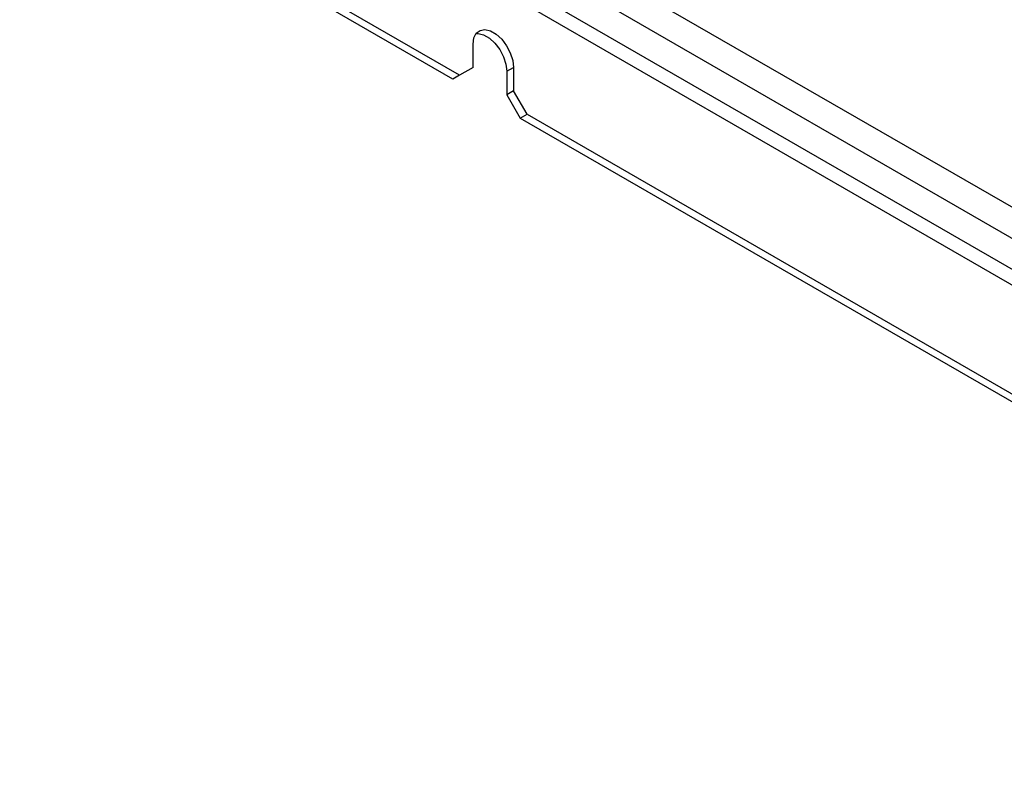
# Model space of a CAD drawing. Header units: millimetres. Extents: x 5 to 414, y 6 to 290.
# Tile 25 of 45: x 323 to 354, y 132 to 156. Entities that reach past the tile are written whole.
import ezdxf

# ---------------------------------------------------------------- set-up
doc = ezdxf.new("R2010")
doc.units = ezdxf.units.MM

msp = doc.modelspace()

# ---------------------------------------------------------------- linework, layer by layer
at = {"color": 7, "linetype": 'Continuous', "lineweight": 25}
for p, q in [((324.7376, 166.8128), (382.7911, 133.2993)), ((324.3134, 166.078), (382.3668, 132.5644)), ((381.5183, 132.0746), (323.4649, 165.5881)), ((323.2527, 165.2207), (381.3062, 131.7072)), ((336.8645, 153.6884), (328.3792, 158.5868)), ((337.0767, 153.8108), (328.5914, 158.7093)), ((337.5009, 154.0559), (337.5009, 154.7907)), ((337.0767, 153.8108), (336.8645, 153.6884)), ((337.5009, 154.0559), (337.0767, 153.8108)), ((338.5616, 153.9335), (338.7737, 154.056)), ((338.5616, 153.9335), (338.5616, 153.1986)), ((338.7737, 154.056), (338.7737, 153.3211)), ((338.7737, 153.3211), (338.5616, 153.1986)), ((338.5616, 153.1986), (338.9858, 152.4638)), ((339.198, 152.5862), (338.7737, 153.3211)), ((338.9858, 152.4638), (339.198, 152.5862)), ((339.198, 152.5862), (365.3609, 137.4827)), ((338.9858, 152.4638), (365.1488, 137.3602))]:
    msp.add_line(p, q, dxfattribs=at)
at = {"color": 7, "linetype": 'Continuous', "lineweight": 25, "flags": 128}
for points in [[(337.5009, 154.7907), (337.5267, 154.9829), (337.6019, 155.1297), (337.7206, 155.2193), (337.873, 155.2444), (338.0468, 155.203), (338.2279, 155.0985), (338.4017, 154.9392), (338.5541, 154.7382), (338.6727, 154.5116), (338.7479, 154.2779), (338.7737, 154.056)], [(337.594, 155.1196), (337.6608, 155.122), (337.8346, 155.0806), (338.0158, 154.976), (338.1896, 154.8168), (338.3419, 154.6157), (338.4606, 154.3891), (338.5358, 154.1554), (338.5616, 153.9335)]]:
    msp.add_lwpolyline(points, dxfattribs=at)

doc.saveas('drawing.dxf')
